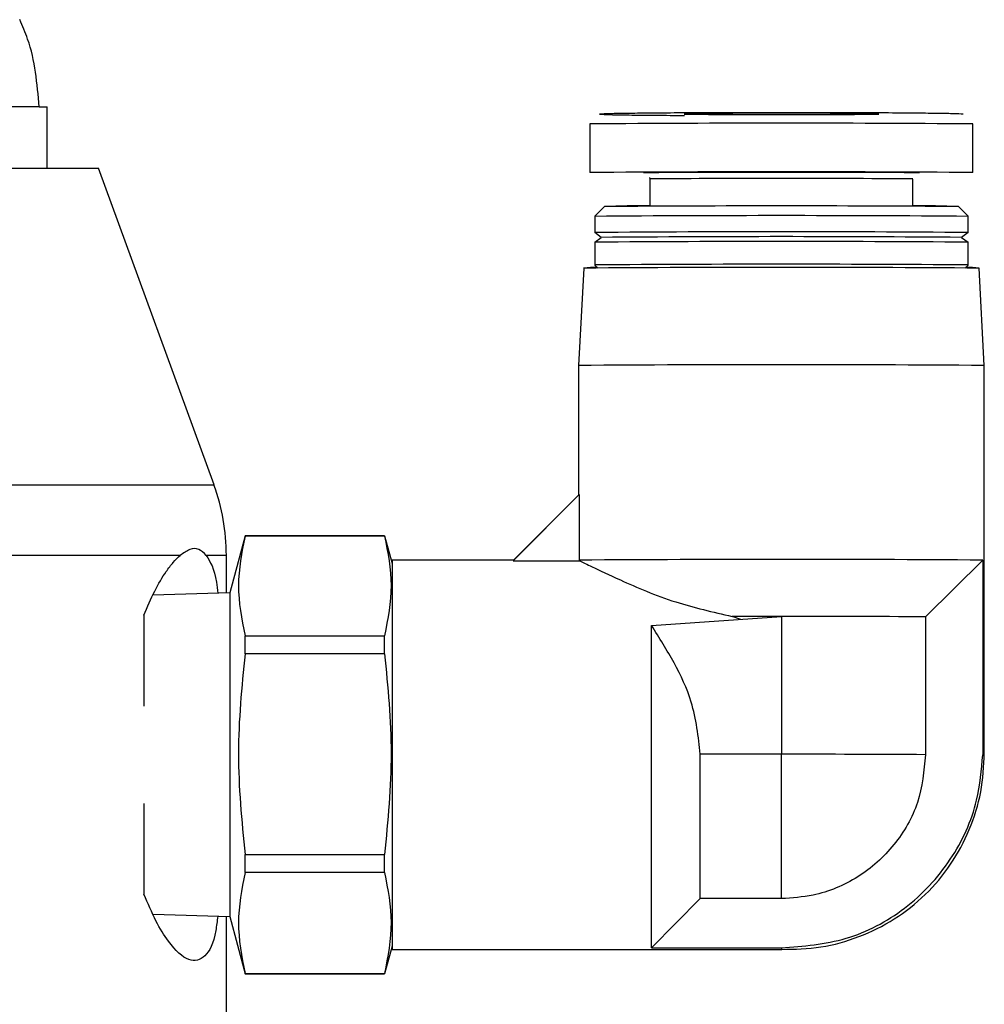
# Model space of a CAD drawing. Header units: inches. Extents: x 2.6 to 37.8, y 3.5 to 30.8.
# Tile 19 of 32: x 16.2 to 17.4, y 20 to 21.2. Entities that reach past the tile are written whole.
import ezdxf

# ---------------------------------------------------------------- set-up
doc = ezdxf.new("R2010")
doc.units = ezdxf.units.IN
doc.header["$MEASUREMENT"] = 0

msp = doc.modelspace()

# ---------------------------------------------------------------- linework, layer by layer
at = {"color": 7, "linetype": 'Continuous', "lineweight": 25}
for p, q in [((16.2163, 21.1023), (14.7604, 21.1023)), ((16.2163, 21.1023), (16.2163, 21.1021)), ((16.2163, 21.1021), (16.2259, 21.1021)), ((16.2259, 21.0277), (16.2259, 21.1021)), ((16.8844, 21.0815), (16.8844, 21.0224)), ((17.349, 21.0224), (17.349, 21.0815)), ((15.8432, 21.0277), (16.2884, 21.0277)), ((16.4284, 20.6433), (16.2884, 21.0277)), ((16.8844, 21.0224), (16.8844, 21.0224)), ((17.349, 21.0224), (17.349, 21.0224)), ((16.9567, 21.0164), (16.9572, 21.0145)), ((16.9572, 21.0145), (16.9572, 20.9815)), ((17.2761, 20.9815), (17.2761, 21.0145)), ((16.8903, 20.9693), (16.9021, 20.9811)), ((17.3313, 20.9811), (17.3431, 20.9693)), ((16.8903, 20.9693), (16.8903, 20.9496)), ((17.3431, 20.9496), (17.3431, 20.9693)), ((16.8903, 20.9496), (16.8903, 20.9496)), ((16.8982, 20.9437), (16.8903, 20.9496)), ((16.8982, 20.9437), (16.8903, 20.9496)), ((16.8903, 20.9378), (16.8982, 20.9437)), ((17.3431, 20.9496), (17.3352, 20.9437)), ((17.3431, 20.9496), (17.3352, 20.9437)), ((17.3352, 20.9437), (17.3431, 20.9378)), ((17.343, 20.9495), (17.3431, 20.9496)), ((17.3431, 20.9496), (17.3431, 20.9496)), ((16.8903, 20.9378), (16.8903, 20.9102)), ((17.3431, 20.9102), (17.3431, 20.9378)), ((16.8768, 20.9063), (16.8706, 20.7882)), ((16.8903, 20.9102), (16.8903, 20.9102)), ((16.8903, 20.9102), (16.894, 20.9065)), ((16.8903, 20.9102), (16.894, 20.9065)), ((16.8903, 20.9102), (16.8904, 20.9101)), ((17.3394, 20.9065), (17.3431, 20.9102)), ((17.3394, 20.9065), (17.3431, 20.9102)), ((17.343, 20.9101), (17.3431, 20.9102)), ((17.3431, 20.9102), (17.3431, 20.9102)), ((17.3628, 20.7882), (17.3566, 20.9063)), ((16.8706, 20.7882), (16.8706, 20.6307)), ((16.8706, 20.7881), (16.8706, 20.7881)), ((17.3628, 20.3153), (17.3628, 20.7882)), ((17.3628, 20.7881), (17.3628, 20.7881)), ((16.8714, 20.6315), (16.7911, 20.5512)), ((16.7917, 20.5519), (16.8706, 20.6308)), ((16.8714, 20.6315), (16.8714, 20.552)), ((16.466, 20.5815), (16.4474, 20.5122)), ((16.6353, 20.5815), (16.466, 20.5815)), ((16.466, 20.5815), (16.466, 20.5812)), ((16.6353, 20.5812), (16.466, 20.5812)), ((16.6353, 20.5812), (16.6353, 20.5815)), ((16.6353, 20.5815), (16.6443, 20.548)), ((16.4434, 20.5121), (16.4434, 20.5578)), ((16.7918, 20.5519), (16.6443, 20.5519)), ((16.6443, 20.5519), (16.6443, 20.0795)), ((16.7911, 20.5512), (16.8722, 20.5512)), ((16.8714, 20.552), (16.8722, 20.5512)), ((17.361, 20.552), (17.2914, 20.4831)), ((17.361, 20.552), (17.361, 20.3158)), ((16.4474, 20.5122), (16.3542, 20.5093)), ((16.4474, 20.5122), (16.4474, 20.1193)), ((16.3434, 20.485), (16.3434, 20.3747)), ((16.9592, 20.4725), (17.1167, 20.4836)), ((16.9592, 20.0814), (16.9592, 20.4725)), ((17.0674, 20.4801), (17.0568, 20.4836)), ((17.1167, 20.4836), (17.1167, 20.3163)), ((17.2914, 20.4831), (17.2914, 20.3158)), ((16.466, 20.4382), (16.466, 20.4601)), ((16.466, 20.4601), (16.6353, 20.4601)), ((16.6353, 20.4382), (16.6353, 20.4601)), ((16.6353, 20.4382), (16.466, 20.4382)), ((17.0183, 20.1411), (17.0183, 20.3163)), ((17.1167, 20.3163), (17.0183, 20.3163)), ((17.1167, 20.1411), (17.1167, 20.3163)), ((17.3628, 20.3157), (17.361, 20.3158)), ((16.3434, 20.2567), (16.3434, 20.1465)), ((16.466, 20.1727), (16.466, 20.1947)), ((16.466, 20.1947), (16.6353, 20.1947)), ((16.6353, 20.1727), (16.6353, 20.1947)), ((16.6353, 20.1727), (16.466, 20.1727)), ((17.0183, 20.1411), (16.9592, 20.0814)), ((17.1167, 20.1411), (17.0183, 20.1411)), ((16.3544, 20.1222), (16.4474, 20.1193)), ((16.4434, 19.9757), (16.4434, 20.1194)), ((16.4474, 20.1193), (16.466, 20.05)), ((16.6443, 20.0834), (16.6353, 20.05)), ((16.6443, 20.0795), (17.1172, 20.0795)), ((16.9592, 20.0814), (17.1167, 20.0814)), ((17.1167, 20.0814), (17.1167, 20.0795)), ((16.466, 20.05), (16.466, 20.0503)), ((16.466, 20.0503), (16.6353, 20.0503)), ((16.466, 20.05), (16.6353, 20.05)), ((16.6353, 20.05), (16.6353, 20.0503))]:
    msp.add_line(p, q, dxfattribs=at)
at = {"color": 8, "linetype": 'Continuous', "lineweight": 25}
for p, q in [((17.3431, 20.9102), (17.3394, 20.9065)), ((15.9137, 20.6433), (16.4284, 20.6433)), ((16.3874, 20.5578), (13.8834, 20.5578)), ((16.4434, 20.5578), (16.4189, 20.5578))]:
    msp.add_line(p, q, dxfattribs=at)
at = {"color": 7, "linetype": 'Continuous', "lineweight": 25}
for centre, radius, start, end in [((17.1167, 15.3553), 5.7392, 88.82079, 91.17921), ((17.1167, -9.2109), 30.2932, 89.56066, 90.43934), ((17.1167, 36.1477), 15.0549, 269.55049, 270.44951), ((17.1167, -9.2699), 30.2932, 89.56066, 90.43934), ((16.9534, 19.8564), 1.1258, 89.8049, 92.6109), ((17.1167, -5.9721), 26.954, 89.54389, 90.45611), ((17.28, 19.8564), 1.1258, 87.3891, 90.1951), ((17.1167, -8.553), 29.5231, 89.56066, 90.43934), ((17.1167, -8.5726), 29.5231, 89.56066, 90.43934), ((17.1167, -8.5844), 29.5231, 89.56066, 90.43934), ((17.1167, -6.504), 27.4486, 89.54389, 90.45611), ((17.1167, -8.9695), 29.8768, 89.53998, 90.46002), ((16.89, 20.7928), 0.1143, 88.232, 96.6383), ((17.1167, -8.612), 29.5231, 89.56066, 90.43934), ((17.3434, 20.7928), 0.1143, 83.3617, 91.768), ((17.1167, -9.837), 30.6262, 89.53966, 90.46034), ((16.1934, 20.5578), 0.25, 0, 20), ((17.1184, -15.485), 36.0378, 89.61438, 90.39273), ((17.116, -33.938), 54.4216, 89.99926, 90.06229), ((17.1512, 0.2291), 20.2545, 89.60352, 90.09767), ((17.1512, 0.0618), 20.2545, 89.60352, 90.09767)]:
    msp.add_arc(centre, radius, start, end, dxfattribs=at)
at = {"color": 8, "linetype": 'Continuous', "lineweight": 25}
msp.add_arc((17.1167, 2.4018), 18.6135, 89.50918, 90.49082, dxfattribs=at)
at = {"color": 7, "linetype": 'Continuous', "lineweight": 25}
for points, knots in [([(16.2163, 21.1023), (16.2139, 21.1303), (16.2108, 21.1669), (16.1961, 21.2002), (16.1927, 21.208)], [0, 0, 0, 0, 0.765937, 1, 1, 1, 1]), ([(17.3372, 21.0933), (17.3342, 21.0935), (17.3297, 21.0938), (17.3022, 21.0942), (17.2737, 21.0945), (17.2384, 21.0948), (17.1871, 21.095), (17.1167, 21.0951), (17.0463, 21.095), (16.995, 21.0948), (16.9596, 21.0945), (16.9312, 21.0942), (16.9037, 21.0938), (16.8992, 21.0935), (16.8962, 21.0933)], [0, 0, 0, 0, 0.119728, 0.18418, 0.25, 0.31582, 0.380272, 0.5, 0.619728, 0.68418, 0.75, 0.81582, 0.880272, 1, 1, 1, 1]), ([(16.9494, 21.0224), (16.9516, 21.0225), (16.955, 21.0226), (16.9759, 21.0227), (16.9975, 21.0228), (17.0243, 21.0228), (17.0633, 21.0229), (17.1167, 21.0229), (17.1701, 21.0229), (17.2091, 21.0228), (17.2359, 21.0228), (17.2575, 21.0227), (17.2783, 21.0226), (17.2818, 21.0225), (17.284, 21.0224)], [0, 0, 0, 0, 0.119728, 0.18418, 0.25, 0.31582, 0.380272, 0.5, 0.619728, 0.68418, 0.75, 0.81582, 0.880272, 1, 1, 1, 1]), ([(16.466, 20.5812), (16.462, 20.5612), (16.4541, 20.5208), (16.462, 20.4805), (16.466, 20.4601)], [0, 0, 0, 0, 0.4960283, 1, 1, 1, 1]), ([(16.6353, 20.5812), (16.6392, 20.5612), (16.6472, 20.5208), (16.6393, 20.4805), (16.6353, 20.4601)], [0, 0, 0, 0, 0.496028, 1, 1, 1, 1]), ([(16.3434, 20.485), (16.3477, 20.4952), (16.3564, 20.5158), (16.3686, 20.5361), (16.379, 20.5499), (16.3846, 20.5552), (16.3874, 20.5578)], [0, 0, 0, 0, 0.30174, 0.612299, 0.805047, 1, 1, 1, 1]), ([(16.4189, 20.5578), (16.416, 20.5606), (16.41, 20.5664), (16.3993, 20.5662), (16.3913, 20.5605), (16.3874, 20.5578)], [0, 0, 0, 0, 0.332242, 0.674404, 1, 1, 1, 1]), ([(16.4189, 20.5578), (16.4238, 20.5499), (16.4299, 20.5402), (16.4325, 20.5164), (16.433, 20.5117)], [0, 0, 0, 0, 0.805656, 1, 1, 1, 1]), ([(16.8722, 20.5512), (16.8764, 20.5491), (16.8857, 20.5445), (16.9259, 20.5254), (16.9835, 20.5006), (17.0335, 20.489), (17.0568, 20.4836)], [0, 0, 0, 0, 0.1758835, 0.3943388, 0.7171236, 1, 1, 1, 1]), ([(17.0183, 20.3163), (17.0159, 20.3378), (17.0115, 20.3766), (16.9871, 20.4281), (16.9686, 20.4576), (16.9592, 20.4725)], [0, 0, 0, 0, 0.380987, 0.687489, 1, 1, 1, 1]), ([(16.466, 20.4382), (16.462, 20.3979), (16.4541, 20.3168), (16.462, 20.2356), (16.466, 20.1947)], [0, 0, 0, 0, 0.4960283, 1, 1, 1, 1]), ([(16.6353, 20.4382), (16.6392, 20.3979), (16.6472, 20.3168), (16.6393, 20.2356), (16.6353, 20.1947)], [0, 0, 0, 0, 0.4960283, 1, 1, 1, 1]), ([(17.1167, 20.0795), (17.1328, 20.0798), (17.1648, 20.0804), (17.2113, 20.0937), (17.2544, 20.1151), (17.2923, 20.1449), (17.3232, 20.182), (17.3458, 20.2243), (17.3604, 20.2703), (17.362, 20.3021), (17.3628, 20.318)], [0, 0, 0, 0, 0.125495, 0.250352, 0.375517, 0.500678, 0.62582, 0.751002, 0.875552, 1, 1, 1, 1]), ([(17.2914, 20.3158), (17.2895, 20.2962), (17.2856, 20.2569), (17.2555, 20.2045), (17.2111, 20.165), (17.162, 20.1441), (17.1296, 20.142), (17.1167, 20.1411)], [0, 0, 0, 0, 0.2146939, 0.4293877, 0.6440816, 0.8587754, 1, 1, 1, 1]), ([(17.1167, 20.0814), (17.1432, 20.0835), (17.1965, 20.0876), (17.2693, 20.1264), (17.3245, 20.1856), (17.3554, 20.2525), (17.3593, 20.2973), (17.361, 20.3158)], [0, 0, 0, 0, 0.211413, 0.424644, 0.641486, 0.851144, 1, 1, 1, 1]), ([(16.466, 20.1727), (16.462, 20.1525), (16.4541, 20.1117), (16.462, 20.0709), (16.466, 20.0503)], [0, 0, 0, 0, 0.496028, 1, 1, 1, 1]), ([(16.6353, 20.1727), (16.6392, 20.1525), (16.6472, 20.1117), (16.6393, 20.0709), (16.6353, 20.0503)], [0, 0, 0, 0, 0.496028, 1, 1, 1, 1]), ([(16.4329, 20.1197), (16.4321, 20.1138), (16.4292, 20.0888), (16.4181, 20.0682), (16.3984, 20.0624), (16.3768, 20.0825), (16.3577, 20.1127), (16.3482, 20.1352), (16.3434, 20.1465)], [0, 0, 0, 0, 0.06872, 0.287264, 0.507496, 0.735105, 0.867564, 1, 1, 1, 1])]:
    msp.add_open_spline(points, degree=3, knots=knots, dxfattribs=at)
at = {"color": 8, "linetype": 'Continuous', "lineweight": 25}
msp.add_open_spline([(16.8962, 21.0933), (16.8992, 21.093), (16.9037, 21.0927), (16.9311, 21.0923), (16.9599, 21.092), (16.9836, 21.0918), (16.9982, 21.0918), (16.9993, 21.0917)], degree=3, knots=[0, 0, 0, 0, 0.372759, 0.5734217, 0.7783427, 0.9832638, 1, 1, 1, 1], dxfattribs=at)

doc.saveas('drawing.dxf')
